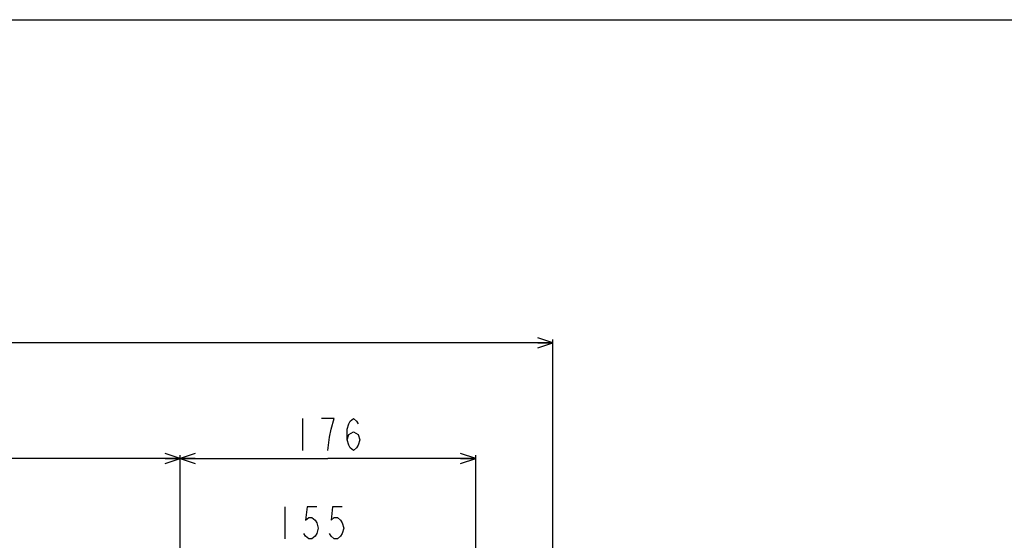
# Model space of a CAD drawing. Header units: millimetres. Extents: x 0 to 3360, y 0 to 2376.
# Tile 138 of 144: x 2007 to 2594, y 2066 to 2376. Entities that reach past the tile are written whole.
import ezdxf

# ---------------------------------------------------------------- set-up
doc = ezdxf.new("R2010")
doc.units = ezdxf.units.MM
doc.header["$LTSCALE"] = 184.8
doc.layers.get('0').update_dxf_attribs({"linetype": 'CONTINUOUS'})
doc.layers.add('DRIV_DIM', color=7, linetype='CONTINUOUS')
doc.styles.get("Standard").update_dxf_attribs({"font": 'txt', "width": 0.8})
doc.dimstyles.new('DIMSTYLE_18', dxfattribs={"dimtxt": 19, "dimasz": 9, "dimexe": 2, "dimexo": 1.5, "dimgap": 4.75, "dimtad": 1, "dimdec": 3, "dimdsep": 46, "dimtxsty": 'STANDARD', "dimblk": 'OPEN', "dimblk1": 'OPEN', "dimblk2": 'OPEN', "dimcen": 0.09, "dimadec": 3, "dimazin": 2, "dimtp": 0.8, "dimtm": 0.8, "dimtfac": 1, "dimtdec": 3, "dimtofl": 0, "dimtmove": 0, "dimatfit": 3, "dimldrblk": 'OPEN', "dimfxl": 1, "dimtolj": 1, "dimarcsym": 0})
doc.dimstyles.new('DIMSTYLE_2', dxfattribs={"dimtxt": 19, "dimasz": 9, "dimexe": 2, "dimexo": 1.5, "dimgap": 4.75, "dimtad": 1, "dimdec": 3, "dimdsep": 46, "dimtxsty": 'STANDARD', "dimblk": 'OPEN', "dimblk1": 'OPEN', "dimblk2": 'OPEN', "dimcen": 0.09, "dimadec": 3, "dimazin": 2, "dimtp": 0.5, "dimtm": 0.5, "dimtfac": 1, "dimtdec": 3, "dimtofl": 0, "dimtmove": 0, "dimatfit": 3, "dimldrblk": 'OPEN', "dimfxl": 1, "dimtolj": 1, "dimarcsym": 0})

# ---------------------------------------------------------------- blocks, each defined once
blk = doc.blocks.new('_OPEN')
at = {"color": 0, "linetype": 'BYBLOCK'}
for p, q in [((0, 0), (-1, 0.333)), ((-1, -0.333), (0, 0)), ((-1, 0), (0, 0))]:
    blk.add_line(p, q, dxfattribs=at)
blk = doc.blocks.new('*D1')
at = {"layer": 'DRIV_DIM', "color": 2, "linetype": 'CONTINUOUS'}
for p, q in [((1777.99, 1999.16), (1777.99, 2116.55)), ((1777.99, 2114.55), (1940.49, 2114.55)), ((2102.99, 2114.55), (1940.49, 2114.55)), ((2102.99, 2009.03), (2102.99, 2116.55))]:
    blk.add_line(p, q, dxfattribs=at)
at = {"layer": 'DRIV_DIM', "color": 2, "linetype": 'CONTINUOUS', "xscale": 9, "yscale": 9, "zscale": 9, "rotation": 180}
blk.add_blockref('_OPEN', (1777.99, 2114.55), dxfattribs=at)
at = {"layer": 'DRIV_DIM', "color": 2, "linetype": 'CONTINUOUS', "xscale": 9, "yscale": 9, "zscale": 9}
blk.add_blockref('_OPEN', (2102.99, 2114.55), dxfattribs=at)
blk = doc.blocks.new('*D37')
at = {"layer": 'DRIV_DIM', "color": 2, "linetype": 'CONTINUOUS'}
for p, q in [((2102.99, 2009.03), (2102.99, 2116.55)), ((2102.99, 2114.55), (2190.99, 2114.55)), ((2278.99, 2114.55), (2190.99, 2114.55)), ((2278.99, 1926.3), (2278.99, 2116.55))]:
    blk.add_line(p, q, dxfattribs=at)
at = {"layer": 'DRIV_DIM', "color": 2, "linetype": 'CONTINUOUS', "xscale": 9, "yscale": 9, "zscale": 9, "rotation": 180}
blk.add_blockref('_OPEN', (2102.99, 2114.55), dxfattribs=at)
at = {"layer": 'DRIV_DIM', "color": 2, "linetype": 'CONTINUOUS', "xscale": 9, "yscale": 9, "zscale": 9}
blk.add_blockref('_OPEN', (2278.99, 2114.55), dxfattribs=at)
blk = doc.blocks.new('*D59')
at = {"layer": 'DRIV_DIM', "color": 2, "linetype": 'CONTINUOUS'}
for p, q in [((1429.99, 1869.65), (1429.99, 2185.54)), ((1429.99, 2183.54), (1877.49, 2183.54)), ((2324.99, 2183.54), (1877.49, 2183.54)), ((2324.99, 1918.65), (2324.99, 2185.54))]:
    blk.add_line(p, q, dxfattribs=at)
at = {"layer": 'DRIV_DIM', "color": 2, "linetype": 'CONTINUOUS', "xscale": 9, "yscale": 9, "zscale": 9, "rotation": 180}
blk.add_blockref('_OPEN', (1429.99, 2183.54), dxfattribs=at)
at = {"layer": 'DRIV_DIM', "color": 2, "linetype": 'CONTINUOUS', "xscale": 9, "yscale": 9, "zscale": 9}
blk.add_blockref('_OPEN', (2324.99, 2183.54), dxfattribs=at)

msp = doc.modelspace()

# ---------------------------------------------------------------- linework, layer by layer
at = {"color": 7, "linetype": 'CONTINUOUS'}
msp.add_line((0, 2376), (3360, 2376), dxfattribs=at)
at = {"layer": 'DRIV_DIM', "color": 2, "linetype": 'CONTINUOUS'}
for p, q in [((2175.79339, 2138.30147), (2175.79339, 2119.3016)), ((2165.29339, 2085.68335), (2165.29339, 2066.68327))]:
    msp.add_line(p, q, dxfattribs=at)
for points in [[(2192.89342, 2131.96825), (2194.79326, 2138.30147), (2187.19327, 2138.30147)], [(2202.39346, 2125.63482), (2203.34338, 2128.80164), (2206.19335, 2130.38484), (2209.04332, 2128.80164), (2209.99345, 2125.63482), (2209.04332, 2122.46821), (2208.0934, 2120.8848), (2206.19335, 2119.3016), (2204.2933, 2120.8848), (2203.34338, 2122.46821), (2202.39346, 2125.63482), (2202.39346, 2131.96825), (2203.34338, 2135.13486), (2204.2933, 2136.71827), (2206.19335, 2138.30147), (2208.0934, 2136.71827), (2209.04332, 2135.13486)], [(2190.99337, 2119.3016), (2191.94329, 2127.21823), (2192.89342, 2131.96825)], [(2184.29326, 2085.68335), (2178.59332, 2085.68335), (2177.6434, 2077.76672), (2179.54345, 2079.34992), (2181.44329, 2079.34992), (2183.34334, 2077.76672), (2184.29326, 2076.18331), (2185.24339, 2073.0167), (2184.29326, 2069.84988), (2183.34334, 2068.26668), (2181.44329, 2066.68327), (2179.54345, 2066.68327), (2177.6434, 2068.26668), (2176.69327, 2069.84988)], [(2199.49345, 2085.68335), (2193.7933, 2085.68335), (2192.84338, 2077.76672), (2194.74343, 2079.34992), (2196.64327, 2079.34992), (2198.54332, 2077.76672), (2199.49345, 2076.18331), (2200.44337, 2073.0167), (2199.49345, 2069.84988), (2198.54332, 2068.26668), (2196.64327, 2066.68327), (2194.74343, 2066.68327), (2192.84338, 2068.26668), (2191.89346, 2069.84988)]]:
    msp.add_lwpolyline(points, dxfattribs=at)

# ---------------------------------------------------------------- dimensions: what is measured, and where the dimension line sits
dim = msp.add_linear_dim(base=(2324.99336, 2183.53598), p1=(1429.99336, 1868.14829), p2=(2324.99336, 1917.14829), text='(<>)', dimstyle='DIMSTYLE_18', dxfattribs=at)
dim.commit()
dim.dimension.update_dxf_attribs({"geometry": '*D59', "text_midpoint": (1839.49336, 2183.53598), "dimtype": 160})
dim = msp.add_linear_dim(base=(1777.99336, 2114.55156), p1=(2102.99336, 2007.52782), p2=(1777.99336, 1997.65844), angle=180, dimstyle='DIMSTYLE_2', dxfattribs=at)
dim.commit()
dim.dimension.update_dxf_attribs({"geometry": '*D1', "text_midpoint": (1917.69336, 2114.55156), "dimtype": 160})
dim = msp.add_linear_dim(base=(2278.99336, 2114.55156), p1=(2102.99336, 2007.52782), p2=(2278.99336, 1924.79646), dimstyle='DIMSTYLE_2', dxfattribs=at)
dim.commit()
dim.dimension.update_dxf_attribs({"geometry": '*D37', "text_midpoint": (2168.19336, 2114.55156), "dimtype": 160})

doc.saveas('drawing.dxf')
